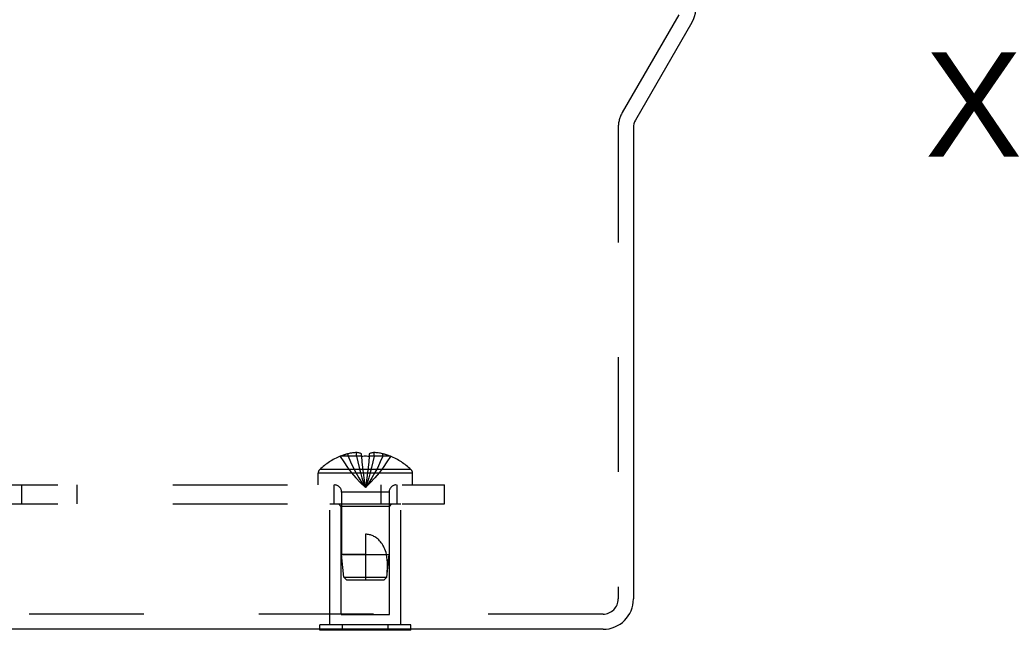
# Model space of a CAD drawing. Header units: inches. Extents: x 0 to 82.5, y 0 to 53.4.
# Tile 4 of 128: x 14.2 to 18.1, y 22.6 to 25.1. Entities that reach past the tile are written whole.
import ezdxf

# ---------------------------------------------------------------- set-up
doc = ezdxf.new("R2010")
doc.units = ezdxf.units.IN
doc.header["$LTSCALE"] = 4.538835
doc.header["$MEASUREMENT"] = 0
doc.linetypes.add('HIDDEN', pattern=[0.2, 0.1, -0.1])
doc.layers.get('0').update_dxf_attribs({"linetype": 'CONTINUOUS'})
doc.layers.add('DEFAULT_2', color=8, linetype='HIDDEN')
doc.layers.add('SUBPANEL', color=7, linetype='CONTINUOUS')
doc.styles.get("Standard").update_dxf_attribs({"font": 'arial.ttf'})

msp = doc.modelspace()

# ---------------------------------------------------------------- linework, layer by layer
at = {"color": 3, "linetype": 'Continuous'}
for p, q in [((16.8148, 25.041), (16.5917, 24.6546)), ((16.5836, 24.6246), (16.5836, 22.7607)), ((16.4636, 22.6407), (2.3335, 22.6407))]:
    msp.add_line(p, q, dxfattribs=at)
at = {"color": 7, "linetype": 'Continuous'}
for p, q in [((15.3435, 22.6367), (15.3435, 22.6407)), ((15.7037, 22.6367), (15.3435, 22.6367)), ((15.4335, 22.6367), (15.4335, 22.6407)), ((15.6137, 22.6367), (15.6137, 22.6407)), ((15.7037, 22.6367), (15.7037, 22.6407))]:
    msp.add_line(p, q, dxfattribs=at)
at = {"color": 3, "linetype": 'Continuous'}
for centre, radius, start, end in [((16.7108, 25.101), 0.12, 330, 20), ((16.6436, 24.6246), 0.06, 150, 180), ((16.4636, 22.7607), 0.12, 270, 360)]:
    msp.add_arc(centre, radius, start, end, dxfattribs=at)
at = {"layer": 'DEFAULT_2', "color": 8, "linetype": 'HIDDEN'}
for p, q in [((16.7628, 25.071), (16.5397, 24.6846)), ((16.5236, 24.6246), (16.5236, 22.7607)), ((15.3836, 23.1367), (15.6636, 23.1367)), ((15.3836, 22.6577), (15.3836, 23.1367)), ((15.4286, 23.1267), (15.4186, 23.1367)), ((15.6186, 23.1267), (15.6286, 23.1367)), ((15.6636, 22.6577), (15.6636, 23.1367)), ((15.6186, 23.1267), (15.4286, 23.1267)), ((15.4286, 22.6992), (15.4286, 23.1267)), ((15.6186, 22.6992), (15.6186, 23.1267)), ((16.4636, 22.7007), (2.3335, 22.7007)), ((15.4286, 22.6992), (15.6186, 22.6992)), ((15.7037, 22.6577), (15.3435, 22.6577)), ((15.3435, 22.6407), (15.3435, 22.6577)), ((15.4335, 22.6407), (15.4335, 22.6577)), ((15.6137, 22.6407), (15.6137, 22.6577)), ((15.7037, 22.6407), (15.7037, 22.6577))]:
    msp.add_line(p, q, dxfattribs=at)
for centre, radius, start, end in [((16.6436, 24.6246), 0.12, 150, 180), ((16.4636, 22.7607), 0.06, 270, 360)]:
    msp.add_arc(centre, radius, start, end, dxfattribs=at)
at = {"layer": 'SUBPANEL', "color": 8, "linetype": 'HIDDEN'}
for p, q in [((15.4241, 23.325), (15.4243, 23.3246)), ((15.4243, 23.3246), (15.4253, 23.325)), ((15.5081, 23.325), (15.4253, 23.325)), ((15.4551, 23.325), (15.4551, 23.3351)), ((15.4887, 23.325), (15.4887, 23.34)), ((15.5081, 23.325), (15.5081, 23.3351)), ((15.5081, 23.325), (15.5103, 23.3025)), ((15.5081, 23.325), (15.5081, 23.3246)), ((15.5391, 23.325), (15.5369, 23.3025)), ((15.5391, 23.325), (15.539, 23.3246)), ((15.5391, 23.3351), (15.5391, 23.325)), ((15.6219, 23.325), (15.5391, 23.325)), ((15.5585, 23.325), (15.5585, 23.34)), ((15.5921, 23.325), (15.5921, 23.3351)), ((15.6229, 23.3246), (15.6219, 23.325)), ((15.6231, 23.325), (15.6229, 23.3246)), ((15.5102, 23.3029), (15.5126, 23.2811)), ((15.7101, 23.2582), (15.3371, 23.2582)), ((15.3371, 23.2117), (15.3371, 23.2582)), ((15.7039, 23.2727), (15.3433, 23.2727)), ((15.5125, 23.2813), (15.5151, 23.2602)), ((15.515, 23.2603), (15.5177, 23.2399)), ((15.7101, 23.2117), (15.7101, 23.2582)), ((2.9611, 23.2117), (15.8361, 23.2117)), ((14.1645, 23.2117), (14.1645, 23.1367)), ((14.3827, 23.2117), (14.3827, 23.1367)), ((15.3986, 23.2117), (15.3986, 23.1367)), ((15.5861, 23.1367), (15.5861, 23.2117)), ((15.6486, 23.2117), (15.6486, 23.1367)), ((15.8361, 23.1367), (15.8361, 23.2117)), ((15.6176, 23.1835), (15.4296, 23.1835)), ((15.4296, 23.1835), (15.4296, 22.9367)), ((15.6176, 23.1835), (15.6176, 22.9367)), ((2.9611, 23.1367), (15.8361, 23.1367)), ((15.5236, 23.0167), (15.5236, 22.8367)), ((15.5236, 22.9367), (15.4296, 22.9367)), ((15.4296, 22.9367), (15.6176, 22.9367)), ((15.4386, 22.8466), (15.4296, 22.9367)), ((15.6086, 22.8466), (15.6176, 22.9367)), ((15.4386, 22.8466), (15.6086, 22.8466)), ((15.4496, 22.8367), (15.4386, 22.8466)), ((15.4496, 22.8367), (15.5976, 22.8367)), ((15.5976, 22.8367), (15.6086, 22.8466)), ((15.6029, 22.8414), (15.5976, 22.8367)), ((15.6085, 22.8466), (15.6029, 22.8414))]:
    msp.add_line(p, q, dxfattribs=at)
for points in [[(15.4243, 23.3246), (15.438, 23.3025), (15.4529, 23.2811), (15.4688, 23.2602), (15.4859, 23.2399), (15.5042, 23.2201), (15.5236, 23.201)], [(15.4887, 23.34), (15.4847, 23.3397), (15.4806, 23.3393), (15.4765, 23.3389), (15.4724, 23.3383), (15.4682, 23.3377), (15.4639, 23.3369), (15.4595, 23.3361), (15.4551, 23.3351)], [(15.4551, 23.325), (15.4645, 23.3029), (15.4748, 23.2813), (15.4858, 23.2603), (15.4976, 23.24), (15.5102, 23.2202), (15.5236, 23.201)], [(15.5081, 23.3351), (15.5057, 23.336), (15.5032, 23.3369), (15.5008, 23.3376), (15.4984, 23.3383), (15.496, 23.3388), (15.4935, 23.3393), (15.4911, 23.3397), (15.4887, 23.34)], [(15.4887, 23.325), (15.4935, 23.3029), (15.4987, 23.2813), (15.5043, 23.2603), (15.5103, 23.24), (15.5168, 23.2202), (15.5236, 23.201)], [(15.539, 23.3246), (15.5339, 23.3248), (15.5288, 23.325), (15.5236, 23.325), (15.5184, 23.325), (15.5133, 23.3248), (15.5081, 23.3246)], [(15.5585, 23.325), (15.5537, 23.3029), (15.5485, 23.2813), (15.5428, 23.2603), (15.5368, 23.24), (15.5304, 23.2202), (15.5236, 23.201)], [(15.5921, 23.325), (15.5826, 23.3029), (15.5724, 23.2813), (15.5614, 23.2603), (15.5496, 23.24), (15.537, 23.2202), (15.5236, 23.201)], [(15.6229, 23.3246), (15.6092, 23.3025), (15.5943, 23.2811), (15.5783, 23.2602), (15.5612, 23.2399), (15.543, 23.2201), (15.5236, 23.201)], [(15.5585, 23.34), (15.5561, 23.3397), (15.5536, 23.3393), (15.5512, 23.3388), (15.5488, 23.3383), (15.5464, 23.3376), (15.5439, 23.3369), (15.5415, 23.336), (15.5391, 23.3351)], [(15.5921, 23.3351), (15.5876, 23.3361), (15.5833, 23.3369), (15.579, 23.3377), (15.5748, 23.3383), (15.5706, 23.3389), (15.5666, 23.3393), (15.5625, 23.3397), (15.5585, 23.34)], [(15.5369, 23.3029), (15.5346, 23.2811), (15.5321, 23.2602), (15.5295, 23.2399), (15.5266, 23.2201), (15.5236, 23.201)], [(15.5346, 23.2813), (15.5321, 23.2603), (15.5295, 23.24), (15.5266, 23.2202), (15.5236, 23.201)], [(15.5177, 23.24), (15.5206, 23.2202), (15.5236, 23.201)], [(15.5177, 23.2399), (15.5206, 23.2201), (15.5236, 23.201)], [(15.6077, 22.9367), (15.6055, 22.944), (15.6032, 22.9509), (15.6008, 22.9574), (15.5981, 22.9634), (15.5953, 22.9689), (15.5925, 22.9741), (15.5895, 22.9788), (15.5864, 22.9832), (15.5833, 22.9871), (15.5802, 22.9907), (15.5771, 22.994), (15.574, 22.9969), (15.5708, 22.9996), (15.5676, 23.0021), (15.5644, 23.0043), (15.5611, 23.0063), (15.5578, 23.0082), (15.5544, 23.0099), (15.5509, 23.0114), (15.5472, 23.0127), (15.5434, 23.0139), (15.5396, 23.0149), (15.5356, 23.0157), (15.5316, 23.0162), (15.5276, 23.0165), (15.5236, 23.0167)], [(15.6085, 22.8466), (15.6095, 22.8581), (15.6101, 22.8697), (15.6106, 22.8815), (15.6107, 22.8932), (15.6106, 22.9047), (15.61, 22.9158), (15.609, 22.9265), (15.6077, 22.9367)]]:
    msp.add_lwpolyline(points, dxfattribs=at)
for centre, radius, start, end in [((15.5236, 23.0828), 0.2618, 112.3357, 133.5138), ((15.5236, 23.0828), 0.2614, 105.1941, 112.0894), ((15.5236, 23.0828), 0.2614, 67.9106, 74.8059), ((15.5236, 23.0828), 0.2618, 46.4862, 67.6643), ((15.3571, 23.2582), 0.02, 133.5138, 180), ((15.6901, 23.2582), 0.02, 0, 46.4862), ((15.4014, 23.1835), 0.0282, 0, 90), ((15.6458, 23.1835), 0.0282, 90, 180)]:
    msp.add_arc(centre, radius, start, end, dxfattribs=at)

# ---------------------------------------------------------------- texts
at = {"color": 7, "linetype": 'Continuous', "insert": (17.7368, 24.9226), "char_height": 0.4126, "width": 0.383477, "attachment_point": 1, "line_spacing_factor": 0.9}
msp.add_mtext('X', dxfattribs=at)

doc.saveas('drawing.dxf')
